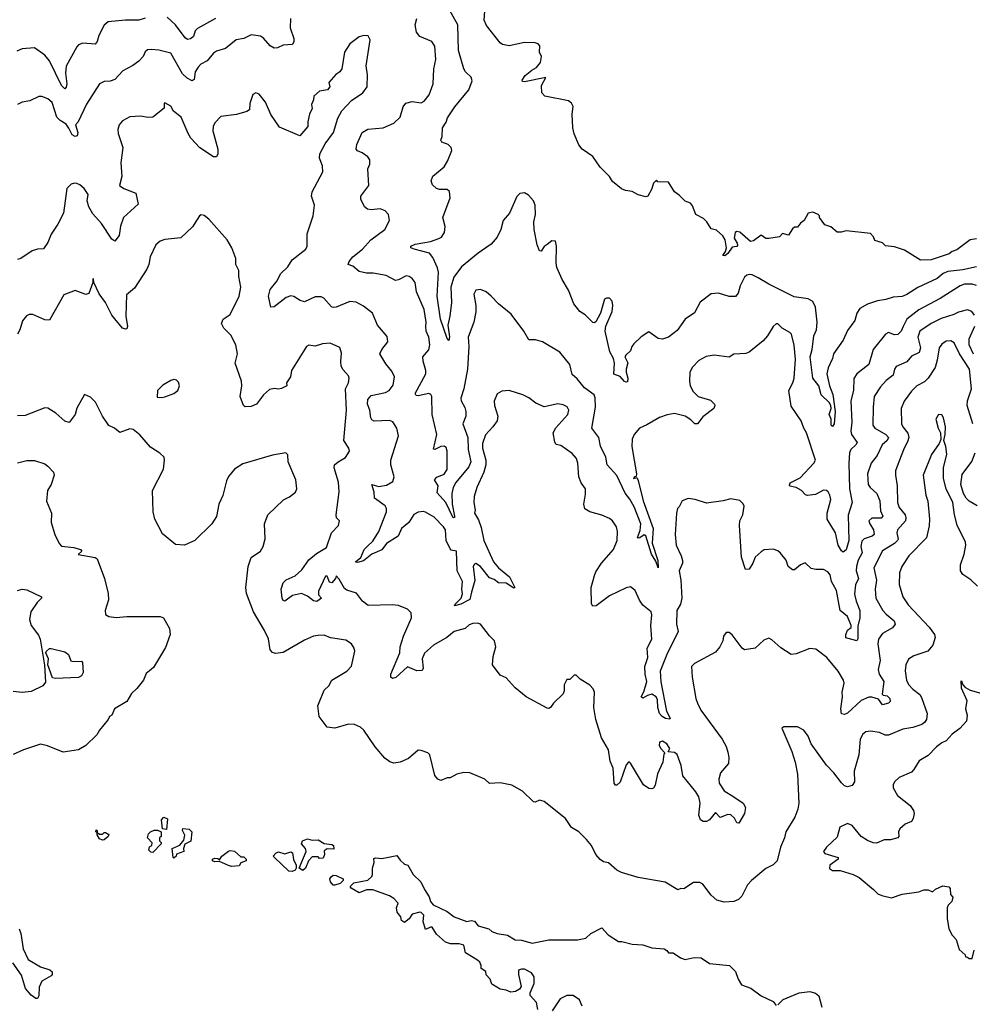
# Model space of a CAD drawing. Extents: x 2133489 to 2292442, y 756223 to 916462.
# Tile 40 of 256: x 2218738 to 2225017, y 786638 to 793128. Entities that reach past the tile are written whole.
import ezdxf

# ---------------------------------------------------------------- set-up
doc = ezdxf.new("R2010")
doc.units = 0

msp = doc.modelspace()

# ---------------------------------------------------------------- linework, layer by layer
at = {"layer": '0CON20XD'}
for points in [[(2225045, 791499.5), (2224955, 791480.3), (2224855, 791468.1), (2224825.6, 791454.4), (2224785, 791422.8), (2224657.6, 791362.4), (2224585, 791316.9), (2224555, 791304.3), (2224495, 791300), (2224447.2, 791282.8), (2224392.5, 791275), (2224325, 791252.9), (2224275.5, 791224.5), (2224255.4, 791194.6), (2224243.3, 791145), (2224195, 791080), (2224165, 791016), (2224101.4, 790925), (2224095.7, 790895), (2224066.6, 790833.4), (2224058.9, 790795), (2224074.7, 790714.7), (2224097.1, 790657.1), (2224112.7, 790545), (2224106, 790465), (2224095, 790446.2), (2224085.9, 790455.9), (2224085.6, 790495), (2224072.7, 790525), (2224085.8, 790565), (2224084.3, 790585), (2224072.5, 790605), (2224020, 790655), (2224004.2, 790715), (2223966.2, 790766.2), (2223947.8, 790905), (2223961.6, 790955), (2223973.3, 791045), (2223989.2, 791085), (2223994.5, 791135), (2223984, 791234), (2223965, 791270.4), (2223935, 791288), (2223842.1, 791302.1), (2223675, 791383.9), (2223605, 791427.8), (2223565, 791446.8), (2223545, 791449.1), (2223530, 791445), (2223515, 791430.8), (2223487.8, 791375), (2223474.3, 791325), (2223456.7, 791303.3), (2223415, 791303.3), (2223345, 791326.2), (2223295, 791321.9), (2223223.5, 791266.5), (2223185, 791196), (2223125, 791153.8), (2223071.4, 791078.6), (2223015, 791036), (2222975, 791022.5), (2222945.9, 791025.9), (2222885, 791070), (2222835, 791038.8), (2222785, 790992), (2222772.5, 790975), (2222763.8, 790945), (2222732.3, 790917.7), (2222726.7, 790905), (2222747, 790867), (2222734.4, 790825), (2222734.5, 790804.5), (2222747.3, 790765), (2222745, 790741.2), (2222735, 790738.1), (2222725, 790743.6), (2222695, 790777.1), (2222655, 790791.2), (2222659.6, 790865), (2222652.5, 790895), (2222628.9, 790938.9), (2222597.1, 791075), (2222602.2, 791107.8), (2222642.5, 791205), (2222648, 791245), (2222643.6, 791273.6), (2222625, 791292.5), (2222605, 791292.5), (2222592.5, 791285), (2222565.9, 791194.1), (2222535, 791137.5), (2222525, 791130), (2222515, 791132.5), (2222465, 791183.3), (2222430, 791205), (2222391.2, 791255), (2222356.2, 791345), (2222313.8, 791415), (2222278.8, 791495), (2222273.8, 791525), (2222276, 791635), (2222268.8, 791668.8), (2222245, 791670), (2222215, 791646.7), (2222196.1, 791633.9), (2222175, 791603.3), (2222163.3, 791605), (2222148, 791645), (2222128.8, 791745), (2222126.2, 791795), (2222138, 791845), (2222135.8, 791905.8), (2222123.8, 791935), (2222092.3, 791972.3), (2222065, 791986.2), (2222035, 791983.3), (2222015, 791963.3), (2221966, 791854), (2221925.8, 791804.2), (2221910.2, 791745), (2221886, 791694), (2221845, 791649.5), (2221760.7, 791589.3), (2221651.2, 791498.8), (2221598.7, 791431.3), (2221580.8, 791365), (2221584.4, 791265), (2221574.3, 791175), (2221560.6, 791115), (2221572, 791038), (2221566.7, 791013.3), (2221555, 791027.5), (2221511.1, 791155), (2221489.3, 791305), (2221498.2, 791465), (2221492.6, 791492.6), (2221460.2, 791560.2), (2221439.2, 791589.2), (2221338, 791615), (2221316.7, 791625), (2221316.7, 791635), (2221345, 791648.2), (2221445, 791665.5), (2221500, 791685), (2221518, 791695), (2221538.8, 791725), (2221543.3, 791765), (2221528, 791825), (2221576.1, 791953.9), (2221571.2, 791995), (2221555, 792009.2), (2221505, 792008.6), (2221485.6, 792015.6), (2221459.7, 792039.7), (2221450, 792065), (2221462.3, 792097.7), (2221535, 792158.8), (2221557.5, 792195), (2221586.7, 792265), (2221582.5, 792285), (2221562.5, 792305), (2221521.7, 792321.7), (2221513.9, 792333.9), (2221522.5, 792357.5), (2221524.3, 792415), (2221548.2, 792451.8), (2221558.2, 792481.8), (2221606.2, 792553.8), (2221698.6, 792665), (2221720.8, 792725), (2221715, 792750), (2221676, 792785), (2221665, 792803.3), (2221631.2, 792925), (2221626.2, 793095), (2221565.6, 793205)], [(2225045, 791683.3), (2225003, 791677), (2224915, 791611.4), (2224885, 791600), (2224865, 791584.5), (2224803.8, 791565), (2224745, 791544.4), (2224675, 791544), (2224568.9, 791608.9), (2224505, 791630), (2224445, 791637.5), (2224425, 791657.5), (2224375, 791672.5), (2224366.1, 791696.1), (2224345, 791718.8), (2224185, 791736.7), (2224153.3, 791726.7), (2224125, 791726.7), (2224085, 791762.5), (2224045, 791776.7), (2224010, 791825), (2224010, 791835), (2224000, 791845), (2223965, 791858.8), (2223935, 791853.3), (2223907.5, 791805), (2223885, 791787.5), (2223865, 791760), (2223845, 791760), (2223830.7, 791749.3), (2223805, 791707.5), (2223765, 791720), (2223745, 791697.5), (2223675, 791686.2), (2223655, 791686.7), (2223625, 791707.5), (2223575, 791670), (2223555, 791666.2), (2223485, 791728.8), (2223465, 791732.5), (2223453.3, 791725), (2223448.3, 791688.3), (2223468, 791655), (2223470, 791640), (2223465, 791633.3), (2223435, 791628.8), (2223405, 791586.7), (2223385, 791571.2), (2223372.5, 791575), (2223389.7, 791600.3), (2223397.5, 791625), (2223387, 791677), (2223373, 791703), (2223331.7, 791741.7), (2223295, 791750), (2223267.5, 791795), (2223245, 791817.5), (2223193.6, 791843.6), (2223171.7, 791901.7), (2223159.3, 791919.3), (2223125, 791932.5), (2223085, 791972.5), (2223053.6, 791993.6), (2223015, 792056.7), (2222945, 792060), (2222935, 792070), (2222915, 792050), (2222901.7, 792008.3), (2222877.5, 791965), (2222865, 791960), (2222815, 791972.9), (2222775, 791996.2), (2222731.7, 792001.7), (2222705, 792012.5), (2222645, 792062.5), (2222626.7, 792095), (2222565, 792156.7), (2222515.7, 792225.7), (2222445.4, 792275.4), (2222423.8, 792303.8), (2222392.9, 792375), (2222384.1, 792415.9), (2222378.6, 792505), (2222386, 792555), (2222375, 792577.5), (2222355, 792592.5), (2222200, 792625), (2222180, 792645), (2222177.5, 792695), (2222207, 792747), (2222065, 792719.2), (2222051.7, 792721.7), (2222049.7, 792730.3), (2222070.2, 792759.8), (2222114.4, 792795.6), (2222145, 792812), (2222170, 792845), (2222176.7, 792885), (2222163.8, 792915), (2222165.9, 792955.9), (2222155, 792970), (2222135, 792976.2), (2222065, 792977.5), (2221965, 792956.7), (2221920, 792965), (2221904, 792975), (2221815, 793090), (2221800, 793125), (2221808.9, 793245)], [(2220523, 793137), (2220520, 793075), (2220545.9, 793004.1), (2220546.1, 792983.9), (2220536.1, 792963.9), (2220475, 792960), (2220437, 792943), (2220415, 792940.8), (2220390, 792955), (2220345, 793007.1), (2220325, 793019.4), (2220265, 793027.8), (2220215, 793004.2), (2220165, 792994.4), (2220095, 792938.9), (2220035, 792921.1), (2220015, 792908.1), (2219975, 792858), (2219931.2, 792835), (2219913.7, 792816.3), (2219895.6, 792785), (2219889.4, 792735), (2219875, 792725.7), (2219841.7, 792741.7), (2219812.2, 792772.2), (2219735, 792906.9), (2219655, 792926.5), (2219605, 792932.2), (2219581.1, 792928.9), (2219565, 792916), (2219552.9, 792885), (2219524, 792855), (2219485, 792825.8), (2219418.3, 792791.7), (2219365.4, 792734.6), (2219335, 792723.5), (2219295, 792721.5), (2219264.3, 792705), (2219178.9, 792571.1), (2219124.6, 792455.4), (2219106.7, 792435), (2219122.2, 792385), (2219116.6, 792363.4), (2219105, 792359.2), (2219085, 792368.6), (2219062.2, 792412.2), (2219045, 792438.7), (2219005, 792463.4), (2218983.3, 792485), (2218951.4, 792581.4), (2218925, 792606.9), (2218885, 792621.2), (2218865, 792621.2), (2218805, 792594), (2218755, 792583.8), (2218725, 792568.8)], [(2219565, 793138.2), (2219523.9, 793126.1), (2219435, 793126.1), (2219321.2, 793115), (2219295, 793091.2), (2219260.5, 793025), (2219249.5, 792985), (2219235, 792966.9), (2219155.5, 792974.5), (2219126.8, 792963.2), (2219115, 792948.8), (2219045, 792822.5), (2219041.3, 792775), (2219049.6, 792705), (2219045, 792684), (2219035, 792672.2), (2219015, 792694.6), (2218935, 792856.7), (2218905, 792894.4), (2218835, 792942.9), (2218755, 792937.1)], [(2220028, 793135), (2219910.1, 793069.9), (2219895.3, 793054.7), (2219882.9, 793017.1), (2219865, 793002.5), (2219845, 792996.7), (2219829.1, 793009.1), (2219765, 793094.6), (2219710.9, 793145)], [(2225045, 791376), (2225015, 791385.3), (2224965, 791384.2), (2224935.7, 791374.3), (2224805, 791290.4), (2224665, 791216.7), (2224584.9, 791155.1), (2224561.6, 791105), (2224548.5, 791075), (2224525, 791053.3), (2224505, 791050), (2224465, 791065.7), (2224445, 791056), (2224364.4, 790955), (2224335.6, 790855), (2224255, 790793.3), (2224235, 790763.3), (2224233.9, 790685), (2224217.2, 790615), (2224222.1, 790475), (2224216, 790415), (2224221.2, 790395), (2224257.6, 790342.4), (2224250, 790325), (2224215.3, 790294.7), (2224207.4, 790272.6), (2224203.5, 790205), (2224207.6, 790035), (2224224.6, 789945), (2224198.1, 789861.9), (2224202.1, 789695), (2224185, 789634), (2224165, 789618), (2224155, 789627.5), (2224133.6, 789665), (2224115.4, 789745.4), (2224060.8, 789835), (2224060.3, 789875), (2224083.5, 789965), (2224078.4, 789995), (2224066, 790016), (2224055, 790024.6), (2224035, 790026.6), (2223982.4, 789997.6), (2223931.2, 789991.2), (2223916.6, 789996.6), (2223891.2, 790025), (2223855, 790044.3), (2223815, 790053.5), (2223811.2, 790061.2), (2223815.6, 790075), (2223881.8, 790108.2), (2223973.3, 790205), (2223983.5, 790225), (2223924.6, 790404.6), (2223905.4, 790435.4), (2223887.8, 790485), (2223821.9, 790581.9), (2223806.6, 790685), (2223834.6, 790735), (2223842.3, 790765), (2223850.7, 790890.7), (2223842.1, 790982.1), (2223824, 791055), (2223815, 791066), (2223764.2, 791094.2), (2223735, 791122.5), (2223725, 791122.5), (2223705, 791106.7), (2223668, 791045), (2223638.9, 791011.1), (2223545, 790936), (2223525, 790928), (2223445, 790922.5), (2223415, 790904), (2223315, 790917.5), (2223262.1, 790907.9), (2223215, 790880.8), (2223172.2, 790837.8), (2223155.6, 790805), (2223152.9, 790745), (2223157.5, 790715), (2223177.6, 790677.6), (2223210, 790645), (2223290.5, 790620.5), (2223317.5, 790595), (2223320, 790585), (2223313.8, 790565), (2223240.3, 790509.7), (2223205.7, 790464.3), (2223187.5, 790465), (2223161.7, 790491.7), (2223125, 790516), (2223055, 790532.9), (2223005.8, 790524.2), (2222955, 790505.8), (2222871.8, 790458.2), (2222823.7, 790436.3), (2222788.5, 790395), (2222775, 790363.3), (2222773.3, 790315), (2222804.3, 790135), (2222801.7, 790118.3), (2222790, 790115), (2222784.4, 790105), (2222805, 790110), (2222815, 790091.9), (2222847.4, 789957.4), (2222912.9, 789775), (2222907.2, 789677.2), (2222945, 789562.5), (2222945.6, 789515), (2222930, 789560), (2222903.5, 789605), (2222865, 789727.1), (2222855, 789733.1), (2222825, 789712.2), (2222815, 789710), (2222811.1, 789715), (2222828.4, 789761.6), (2222833.1, 789805), (2222787.9, 789917.9), (2222758.6, 789968.6), (2222727.9, 790007.9), (2222675, 790124), (2222610.9, 790195), (2222602.3, 790245), (2222566.3, 790316.3), (2222555.2, 790375.2), (2222509.5, 790435), (2222533.2, 790575), (2222531.1, 790635), (2222524.6, 790654.6), (2222460.6, 790700.6), (2222411.5, 790761.5), (2222378.9, 790788.9), (2222364, 790855), (2222297.6, 790937.6), (2222185, 791004), (2222137.7, 791017.7), (2222095, 791018.8), (2222062, 791075), (2221977.9, 791187.9), (2221895, 791256.2), (2221846.7, 791305), (2221812.5, 791335), (2221775, 791350), (2221743.9, 791346.1), (2221731.7, 791318.3), (2221743.6, 791243.6), (2221743.6, 791203.6), (2221730.8, 791135), (2221694.6, 791035.4), (2221698.8, 790975), (2221689.4, 790825), (2221666.6, 790695), (2221646.3, 790633.7), (2221648.4, 790615), (2221671.9, 790571.9), (2221679.4, 790545), (2221678.3, 790515), (2221658.1, 790465), (2221691.8, 790375), (2221694.8, 790294.8), (2221711.8, 790215), (2221698, 790182), (2221613, 790077), (2221594.8, 790045.2), (2221586, 790006), (2221588.7, 789935), (2221604.1, 789855.9), (2221603.3, 789846.7), (2221595, 789844), (2221546.8, 789946.8), (2221488.9, 790008.9), (2221496.6, 790055), (2221472.5, 790095), (2221487.1, 790112.9), (2221535, 790133.1), (2221555, 790162.5), (2221554.7, 790284.7), (2221548.7, 790308.7), (2221535, 790317.1), (2221515, 790314.6), (2221475, 790295.6), (2221465, 790297.5), (2221486.6, 790395), (2221457.5, 790525), (2221454.5, 790644.5), (2221447.9, 790657.9), (2221435.4, 790665.4), (2221365, 790649.7), (2221350.9, 790650.9), (2221343.8, 790663.8), (2221415.4, 790795), (2221416.1, 790815), (2221397.1, 790877.1), (2221395.3, 790905), (2221435, 790952.9), (2221441.1, 790985), (2221435.4, 791035), (2221417.8, 791075), (2221415.6, 791105.6), (2221417.7, 791135), (2221405, 791218.8), (2221354.6, 791334.6), (2221344.3, 791395), (2221325, 791422), (2221305, 791435.8), (2221285, 791439.2), (2221235, 791412.9), (2221215, 791408.6), (2221153, 791443), (2221067.9, 791457.9), (2221025, 791456.9), (2220975, 791468), (2220935, 791503.1), (2220904, 791515), (2220909.1, 791535), (2220935, 791564.6), (2220997.5, 791615), (2221052.4, 791677.6), (2221144, 791745), (2221176.7, 791805), (2221170, 791845), (2221147.3, 791867.3), (2221115, 791882), (2221055, 791874.4), (2221029.7, 791879.7), (2221010, 791895), (2220986, 791945), (2220986, 791965), (2221039.2, 792035), (2221033.8, 792145), (2221046, 792175), (2221046, 792205), (2221033.3, 792225), (2220995, 792250.8), (2220965, 792262.9), (2220955.8, 792275), (2220959.4, 792305), (2220996.3, 792383.7), (2221032.8, 792407.2), (2221135, 792415.6), (2221203.9, 792446.1), (2221245.6, 792485), (2221266.3, 792553.7), (2221282.8, 792577.2), (2221325, 792588.1), (2221385, 792579.4), (2221405, 792590.8), (2221437.4, 792632.6), (2221463.6, 792705), (2221468.9, 792805), (2221481.5, 792865), (2221474.4, 792954.4), (2221455, 792984), (2221375, 793017.5), (2221353.1, 793045), (2221344, 793095), (2221355.6, 793135)], [(2220633.3, 791716.7), (2220672.2, 791835), (2220682.5, 791905), (2220661.4, 791965), (2220666.3, 791993.7), (2220737.1, 792125), (2220734.4, 792165), (2220714.2, 792215.8), (2220715.7, 792245), (2220751.1, 792308.9), (2220806.1, 792383.9), (2220835, 792480), (2220862, 792528), (2220925, 792596), (2221000, 792645), (2221028, 792685), (2221030, 792765), (2221021.2, 792825), (2221047.5, 792995), (2221035, 793022.5), (2221006.4, 793023.6), (2220975, 793016), (2220915, 792970), (2220878.8, 792915), (2220862.5, 792805), (2220847.5, 792785), (2220822, 792768), (2220776.7, 792715), (2220783.3, 792685), (2220766.7, 792665), (2220715, 792656.7), (2220676.7, 792625), (2220675, 792600), (2220661.7, 792568.3), (2220666.1, 792543.9), (2220648.8, 792505), (2220636.7, 792455), (2220637.5, 792425), (2220585, 792363.3), (2220450.2, 792420.2), (2220393.9, 792503.9), (2220358.8, 792585), (2220317, 792637), (2220295, 792646.2), (2220274, 792635), (2220256, 792575), (2220252.5, 792535), (2220235, 792523.8), (2220166.9, 792503.1), (2220065, 792489.2), (2220025, 792448.8), (2220014.3, 792425), (2220011.4, 792395), (2220044, 792275), (2220043.8, 792245), (2220035, 792223.3), (2220015, 792224), (2219925, 792282.9), (2219866.9, 792346.9), (2219848, 792378), (2219802.9, 792485), (2219752.5, 792525), (2219735, 792557.5), (2219695, 792580), (2219690, 792575), (2219690, 792545), (2219615, 792486.2), (2219585, 792484), (2219535, 792491.5), (2219465, 792487.8), (2219415, 792460.8), (2219394.5, 792435.5), (2219385.6, 792405), (2219388.1, 792378.1), (2219419.2, 792285), (2219405.8, 792185), (2219410.6, 792095), (2219396.2, 792035), (2219424.3, 792015), (2219503.9, 791983.9), (2219518.8, 791911.2), (2219423.1, 791825), (2219402.7, 791767.3), (2219394.4, 791705), (2219365, 791668.6), (2219345, 791681.5), (2219278, 791785), (2219219.6, 791849.6), (2219194.7, 791895), (2219183.1, 791935), (2219189.4, 791975), (2219163.3, 792015), (2219135, 792040.6), (2219115, 792049.2), (2219099.3, 792050.7), (2219077, 792043), (2219050, 792015), (2219026.5, 791853.5), (2218990.5, 791779.5), (2218945.7, 791715), (2218925, 791660), (2218895, 791617.5), (2218855, 791616.7), (2218820, 791605), (2218746.1, 791553.9), (2218725, 791546.7)], [(2218755, 792937.1), (2218720.2, 792919.8)], [(2225019.6, 790465), (2224983.8, 790585), (2224985.4, 790615), (2225011.5, 790695), (2224999.2, 790825), (2224933.2, 790925), (2224897.3, 790997.3), (2224875, 791010.5), (2224845, 791009.1), (2224815, 790988.9), (2224797.9, 790965), (2224786, 790884), (2224770.9, 790835), (2224725, 790765.6), (2224701.7, 790741.7), (2224650.8, 790715), (2224615, 790679.4), (2224566.7, 790613.3), (2224547.8, 790565), (2224550.9, 790465), (2224558.2, 790445), (2224592.2, 790402.2), (2224597.4, 790375), (2224590.3, 790345), (2224567.5, 790305), (2224531.5, 790215), (2224511.5, 790155), (2224510.5, 790125), (2224521.5, 790055), (2224523.1, 789945), (2224535, 789912.5), (2224574.4, 789864.4), (2224579.2, 789845), (2224575.9, 789825), (2224524.4, 789765), (2224518.5, 789745), (2224527.3, 789705), (2224523.9, 789695), (2224505, 789676.7), (2224425, 789626.7), (2224368.8, 789515), (2224385.9, 789435), (2224375.5, 789375), (2224380, 789315), (2224426.8, 789235), (2224449.4, 789209.4), (2224501.9, 789165), (2224509.2, 789145), (2224489.8, 789120.2), (2224425, 789082), (2224399.2, 789045), (2224394.4, 789015), (2224410, 788905), (2224395.5, 788845), (2224402.3, 788815), (2224433.2, 788765), (2224422, 788682), (2224430, 788675), (2224455, 788671.4), (2224473.1, 788655), (2224476.4, 788635), (2224465, 788622.7), (2224425, 788612), (2224398.8, 788648.8), (2224355, 788663.1), (2224335, 788663.1), (2224285, 788641.1), (2224195, 788556.6), (2224175, 788548.9), (2224155, 788553.1), (2224150.5, 788585), (2224161.8, 788665), (2224159.5, 788695), (2224172.5, 788755), (2224167.9, 788775), (2224132.5, 788835), (2224058.8, 788925), (2223985, 788979.2), (2223945, 788982.5), (2223855, 788948), (2223823.3, 788945), (2223755, 788988.8), (2223695, 789041.2), (2223675, 789051.2), (2223642.1, 789037.9), (2223585, 788986.2), (2223515, 788973.8), (2223500, 788985), (2223435, 789073.3), (2223415, 789090), (2223395, 789090), (2223377.5, 789065), (2223372.5, 789035), (2223353.8, 788995), (2223325, 788958.8), (2223185, 788884.4), (2223166.9, 788865), (2223170, 788795), (2223194, 788655), (2223205, 788622.5), (2223227.7, 788577.7), (2223368.8, 788385), (2223395, 788337.5), (2223405, 788300), (2223412, 788265), (2223408.8, 788225), (2223356.6, 788163.4), (2223346.9, 788123.1), (2223348, 788095), (2223381.8, 788045), (2223445.7, 788005), (2223507.1, 787965), (2223522.5, 787935), (2223514.5, 787895.5), (2223478, 787832), (2223465, 787833.8), (2223449.2, 787865), (2223425, 787886.7), (2223405, 787889.5), (2223355, 787870), (2223325, 787903.3), (2223285.4, 787854.6), (2223265, 787843.3), (2223242.7, 787842.7), (2223224.6, 787854.6), (2223214.6, 787884.6), (2223223.8, 787965), (2223213.8, 788005), (2223195, 788038.6), (2223108.6, 788145), (2223096.9, 788213.1), (2223071.1, 788285), (2223055, 788298.1), (2223011.7, 788301.7), (2223023.3, 788325), (2223003.3, 788355), (2222975, 788373.8), (2222954.2, 788365.8), (2222954, 788345), (2222963.8, 788325), (2222990, 788295), (2222983.8, 788286.2), (2222978, 788235), (2222942.7, 788157.3), (2222926.4, 788083.6), (2222916.4, 788063.6), (2222905, 788057.5), (2222885, 788060), (2222850, 788085), (2222765, 788227.5), (2222755, 788237.5), (2222750, 788235), (2222735, 788217.5), (2222695, 788102), (2222675, 788082), (2222665, 788082), (2222655.5, 788095.5), (2222648.9, 788195), (2222630.6, 788240.6), (2222618.5, 788315), (2222573.9, 788393.9), (2222535.6, 788515), (2222521.9, 788595), (2222525.8, 788695), (2222517, 788717), (2222495, 788741.2), (2222431.2, 788781.2), (2222405, 788806.7), (2222391.7, 788808.3), (2222365, 788780), (2222345, 788780), (2222327.5, 788745), (2222326.7, 788705), (2222320, 788685), (2222257, 788623), (2222236.4, 788593.6), (2222225, 788587.5), (2222215, 788590), (2222075.9, 788665.9), (2222004.3, 788724.3), (2221945, 788790), (2221905, 788806.7), (2221855.5, 788875), (2221859.1, 788930.9), (2221876.9, 788995), (2221868.8, 789035), (2221835, 789066.7), (2221775, 789144), (2221755, 789150.8), (2221725, 789148.6), (2221701.3, 789138.7), (2221675, 789116.2), (2221601.2, 789095), (2221553.6, 789056.4), (2221466.2, 789005), (2221406.8, 788953.2), (2221391.9, 788915), (2221398.1, 788855), (2221390.6, 788839.4), (2221355, 788835.6), (2221295, 788862), (2221217.7, 788792.3), (2221195, 788785.6), (2221184.5, 788795), (2221184, 788815), (2221242.9, 788955), (2221246.9, 788995), (2221267.8, 789065), (2221320, 789185), (2221317.7, 789217.7), (2221295, 789243.3), (2221235, 789266.2), (2221195, 789272), (2221035, 789266.2), (2220998.8, 789295), (2220958.3, 789348.3), (2220895, 789368.1), (2220879.3, 789379.3), (2220845, 789441.2), (2220825, 789462.5), (2220818.8, 789445), (2220795, 789416.7), (2220780.7, 789420.7), (2220765, 789460), (2220755, 789460), (2220708.3, 789361.7), (2220708.3, 789338.3), (2220726.7, 789315), (2220695.8, 789294.2), (2220675, 789296.7), (2220635, 789328.8), (2220595, 789346.2), (2220536.1, 789333.9), (2220485, 789296.2), (2220475, 789300), (2220469.2, 789315), (2220462.5, 789375), (2220474, 789416), (2220495, 789435.6), (2220555, 789463.3), (2220597, 789503), (2220645, 789568.8), (2220695, 789610), (2220759.8, 789650.2), (2220794.4, 789745), (2220839.4, 789795), (2220847.1, 789825), (2220827.1, 789845), (2220824.6, 789864.6), (2220843.7, 790016.3), (2220838.8, 790078.8), (2220810, 790175), (2220813.3, 790193.3), (2220836.7, 790215), (2220886.6, 790243.4), (2220911.2, 790285), (2220906.7, 790305), (2220874.3, 790355), (2220891.9, 790555), (2220885.6, 790695), (2220905.6, 790735), (2220910, 790765), (2220905, 790780), (2220869.5, 790819.5), (2220858, 790845), (2220854.3, 790875), (2220859.7, 790929.7), (2220847.7, 790967.7), (2220785, 790996), (2220735, 790992.5), (2220685, 790975.8), (2220645, 790982.5), (2220628.8, 790975), (2220530.6, 790815), (2220524, 790775), (2220497.5, 790735), (2220500, 790715), (2220465, 790697.5), (2220445, 790693.3), (2220418.3, 790698.3), (2220385, 790690), (2220344.2, 790655), (2220299.4, 790595), (2220265, 790578.5), (2220225, 790576), (2220212.5, 790585), (2220190.6, 790645), (2220201.4, 790715), (2220199.4, 790745), (2220158.6, 790865), (2220174.4, 790925), (2220163.8, 790985), (2220129.5, 791049.5), (2220084.5, 791094.5), (2220068, 791125), (2220078.8, 791155), (2220126.2, 791185), (2220184.3, 791305), (2220196.7, 791365), (2220182, 791435), (2220183.8, 791475), (2220163.3, 791515), (2220163.3, 791555), (2220136.7, 791625), (2220106.1, 791676.1), (2219985, 791813.3), (2219955, 791837.5), (2219935, 791842.5), (2219923.9, 791836.1), (2219877, 791763), (2219800, 791690), (2219695, 791679.2), (2219665, 791668), (2219635, 791643.8), (2219597.5, 791565), (2219588.9, 791515), (2219575.4, 791484.6), (2219495, 791358), (2219442.9, 791315), (2219436.9, 791175), (2219450, 791105), (2219445, 791091.4), (2219435, 791087.8), (2219415, 791095.5), (2219345, 791180), (2219305, 791264), (2219261.7, 791321.7), (2219227.5, 791395), (2219225, 791420), (2219220, 791420), (2219220, 791395), (2219195, 791322.5), (2219175, 791317.5), (2219105, 791343.8), (2219030, 791315), (2218935, 791148), (2218905, 791150.8), (2218825, 791185.8), (2218800, 791185), (2218783, 791177), (2218756.1, 791143.9), (2218738.8, 791085), (2218723.3, 791055)], [(2225031.7, 791181.7), (2225014.6, 791204.6), (2224985, 791215.5), (2224925, 791201.5), (2224895, 791184.7), (2224812, 791158), (2224745, 791125.4), (2224671.8, 791075), (2224658.8, 791035), (2224674.7, 790965), (2224667.3, 790935), (2224615, 790909.3), (2224585, 790872.7), (2224515, 790841.4), (2224504.6, 790825.4), (2224496.2, 790785), (2224449.9, 790750.1), (2224410.8, 790709.2), (2224370, 790645), (2224362.7, 790575), (2224362.2, 790455), (2224374.4, 790435), (2224447.1, 790395), (2224465.4, 790375), (2224456.2, 790355), (2224422.4, 790325), (2224389.2, 790255), (2224349.5, 790205), (2224325.4, 790134.6), (2224330.9, 790065), (2224343.8, 790045), (2224387.9, 790005), (2224407, 789957), (2224410.6, 789890.6), (2224427.5, 789855), (2224415, 789843.2), (2224355, 789841.8), (2224335.6, 789825), (2224341.2, 789805), (2224366.5, 789765), (2224369.1, 789735), (2224356, 789724), (2224304.4, 789705.6), (2224289.4, 789690.6), (2224282.4, 789655), (2224290.8, 789615), (2224265.2, 789565), (2224252.7, 789525), (2224251.6, 789495), (2224266.7, 789445), (2224246.3, 789403.7), (2224240.8, 789340.8), (2224251.4, 789295), (2224275.4, 789234.6), (2224275.3, 789185), (2224261.5, 789131.5), (2224262, 789048), (2224255, 789033.3), (2224183, 789053), (2224183, 789073), (2224195, 789103.3), (2224217.9, 789122.1), (2224218.5, 789135), (2224193.6, 789195), (2224145, 789233.1), (2224135.7, 789294.3), (2224121.3, 789365), (2224088.8, 789425), (2224079.3, 789469.3), (2224065, 789488.1), (2224035, 789504.3), (2223985, 789504.3), (2223955, 789510.8), (2223915, 789547.5), (2223885, 789535.8), (2223845, 789501.2), (2223831.2, 789501.2), (2223803.1, 789523.1), (2223788.9, 789565), (2223751.7, 789611.7), (2223735, 789626.7), (2223705, 789637.5), (2223645, 789633.3), (2223625, 789620), (2223586.2, 789585), (2223571.2, 789545), (2223545, 789507.5), (2223522.5, 789505), (2223496, 789585), (2223481.8, 789795), (2223484.6, 789825), (2223505.4, 789865), (2223512.5, 789922.5), (2223507.3, 789937.3), (2223485, 789958), (2223425, 789970), (2223375, 789956.7), (2223265, 789941.4), (2223190, 789965), (2223145, 789971.2), (2223104.1, 789955.9), (2223085, 789917.5), (2223074.1, 789905.9), (2223067.5, 789875), (2223057.5, 789735), (2223064.7, 789664.7), (2223098.9, 789595), (2223107, 789563), (2223105.7, 789545), (2223084.4, 789495), (2223095.4, 789435), (2223102.4, 789315), (2223094.4, 789275.6), (2223070.4, 789235), (2223067.5, 789145), (2223078.1, 789095), (2223003.2, 788945), (2222960, 788835), (2222963.3, 788763.3), (2223001.2, 788571.2), (2223026.4, 788523.6), (2223022.5, 788517.5), (2222995, 788523.1), (2222973.5, 788535), (2222955.5, 788555), (2222944.7, 788595), (2222941.8, 788645), (2222932.2, 788665), (2222905, 788681.8), (2222875.4, 788674.6), (2222845, 788656), (2222834, 788665), (2222852.5, 788697.5), (2222871.1, 788765), (2222860.3, 788815), (2222859.2, 788865), (2222878.3, 788925), (2222873.3, 788985), (2222904.7, 789045), (2222898.2, 789135), (2222905.4, 789205), (2222900, 789225), (2222845, 789270), (2222823.2, 789303.2), (2222795, 789366.7), (2222765, 789390), (2222735, 789383.8), (2222625, 789330.8), (2222537.5, 789265), (2222515, 789262), (2222507, 789277), (2222504.5, 789385), (2222526.7, 789465), (2222535, 789488), (2222573.7, 789546.3), (2222652.9, 789635), (2222677.1, 789695), (2222679.4, 789755), (2222671.9, 789785), (2222645, 789824), (2222625, 789840.8), (2222575, 789862), (2222495, 789884.4), (2222462, 789905), (2222455.6, 789935), (2222468.5, 790001.5), (2222468.2, 790035), (2222439.2, 790075), (2222423.1, 790115), (2222416.9, 790205), (2222408.6, 790235), (2222378.9, 790268.9), (2222305, 790322.5), (2222275, 790328.8), (2222265, 790343.3), (2222254.5, 790405.5), (2222272.9, 790437.1), (2222350, 790525), (2222356.7, 790555), (2222346.2, 790576.2), (2222319.3, 790589.3), (2222285, 790595.7), (2222195, 790575.8), (2222140.3, 790600.3), (2222095, 790636.2), (2222055, 790656.2), (2221965, 790683.3), (2221915, 790680), (2221885, 790662.5), (2221865.9, 790614.1), (2221867.5, 790585), (2221889.4, 790515), (2221884.2, 790485), (2221857.5, 790445), (2221809.1, 790390.9), (2221789.2, 790335), (2221789.2, 790305), (2221811.1, 790225), (2221810, 790195), (2221797.8, 790145), (2221751.4, 790045), (2221734.4, 789985.6), (2221731.1, 789945), (2221740, 789895), (2221736, 789875), (2221761.7, 789831.7), (2221780.4, 789780.4), (2221798, 789695), (2221860.3, 789555), (2221894.8, 789514.8), (2221967.5, 789455), (2222002.5, 789385), (2221995, 789381.2), (2221945, 789413.1), (2221895, 789417.1), (2221865, 789439.2), (2221835, 789448.6), (2221775.3, 789525), (2221745, 789542.9), (2221735, 789539.5), (2221726.8, 789523.2), (2221737.4, 789432.6), (2221715.9, 789354.1), (2221704.1, 789305.9), (2221645, 789276.5), (2221604.5, 789264.5), (2221608.1, 789275), (2221648, 789315), (2221657.2, 789342.8), (2221652, 789375), (2221657.4, 789425), (2221620.9, 789495), (2221617.8, 789625), (2221582.7, 789632.7), (2221575, 789640), (2221550, 789695), (2221544.6, 789765), (2221532.3, 789785), (2221470.2, 789850.2), (2221412.5, 789882.5), (2221396.7, 789886.7), (2221365, 789882.5), (2221335, 789866.4), (2221304.1, 789815), (2221255, 789775.4), (2221232.7, 789725), (2221155, 789676.1), (2221125.7, 789634.3), (2221059.5, 789605), (2221005, 789560.4), (2220965, 789550.8), (2220952, 789555), (2220987.1, 789582.9), (2221007.9, 789635), (2221031.6, 789658.4), (2221065, 789691.1), (2221106, 789755), (2221156.7, 789885), (2221155.8, 789905.8), (2221146.4, 789925), (2221077.1, 789975), (2221074.4, 790015), (2221060, 790065), (2221105, 790052), (2221155, 790060.5), (2221197.8, 790085), (2221205.6, 790115), (2221184.5, 790195), (2221183.6, 790225), (2221235.6, 790385), (2221224.4, 790435), (2221196.6, 790476.6), (2221175, 790485.6), (2221075, 790482.9), (2221059.8, 790489.8), (2221052.3, 790505), (2221046.5, 790555), (2221030.9, 790595), (2221032.5, 790625), (2221055, 790652.1), (2221149.2, 790670.8), (2221172.9, 790685), (2221200.7, 790719.3), (2221208, 790775), (2221190.9, 790810.9), (2221150.7, 790859.3), (2221112.5, 790925), (2221124.3, 790955), (2221165.6, 791005), (2221160.3, 791040.3), (2221096.9, 791115), (2221063.2, 791193.2), (2221005, 791240), (2220955, 791266.9), (2220915, 791271.1), (2220825, 791232.9), (2220805, 791230.6), (2220794.2, 791235), (2220742.4, 791292.4), (2220725, 791300.6), (2220685, 791301.4), (2220615, 791268.6), (2220587.6, 791277.6), (2220545, 791304.3), (2220525, 791308.1), (2220495, 791297.5), (2220415, 791236.2), (2220393, 791233), (2220379.1, 791305), (2220389.7, 791350.3), (2220435, 791406.7), (2220456.4, 791453.6), (2220505, 791499.2), (2220534.3, 791545), (2220624.3, 791615.7), (2220632, 791635), (2220633.3, 791716.7)], [(2225024.2, 790924.2), (2224995.6, 790985), (2224996.4, 791025), (2225032.9, 791107.1)], [(2219675, 790637.5), (2219695, 790643.3), (2219755, 790663.8), (2219780, 790685), (2219792.5, 790715), (2219785, 790740), (2219773, 790753), (2219755, 790757.5), (2219735, 790750), (2219681.7, 790718.3), (2219647.5, 790685), (2219645, 790640), (2219675, 790637.5)], [(2225051.1, 789395), (2225006.8, 789436.8), (2224955, 789472.1), (2224938, 789495), (2224938.1, 789535), (2224964.1, 789605.9), (2224974.5, 789665), (2224972.5, 789685), (2224916.9, 789796.9), (2224898.5, 789865), (2224887.9, 789945), (2224844.5, 790035), (2224827.9, 790105), (2224826.4, 790173.6), (2224848.6, 790265), (2224842.5, 790315), (2224830, 790355), (2224838.8, 790395), (2224839.2, 790445), (2224827.1, 790505), (2224815, 790523.3), (2224795, 790526.7), (2224776.2, 790495), (2224791.2, 790435), (2224806.7, 790405), (2224809.3, 790360.7), (2224798.8, 790335), (2224748.7, 790261.3), (2224692.5, 790125), (2224711.1, 789995), (2224723.3, 789955), (2224735.6, 789835), (2224732.5, 789792.5), (2224715, 789714), (2224598.1, 789595), (2224552.2, 789525), (2224537.4, 789482.6), (2224534.6, 789405), (2224558.8, 789325), (2224595, 789272.2), (2224732.5, 789125), (2224766.6, 789076.6), (2224772.2, 789055), (2224756.4, 789005), (2224723.1, 788966.9), (2224631.2, 788935), (2224597.2, 788912.8), (2224579.4, 788875), (2224573.4, 788836.6), (2224583.1, 788775), (2224596.3, 788746.3), (2224624.3, 788715), (2224670.5, 788680.5), (2224681.2, 788661.2), (2224718.9, 788555), (2224714.4, 788515), (2224702.5, 788495), (2224685, 788482.9), (2224625, 788463.5), (2224558.3, 788451.7), (2224465, 788412.2), (2224442.8, 788412.8), (2224405, 788430.5), (2224345, 788438.2), (2224315, 788433.3), (2224295, 788418.6), (2224278.2, 788385), (2224268.3, 788281.7), (2224238.2, 788175), (2224241.2, 788105), (2224225, 788080), (2224195, 788071.4), (2224175, 788078.6), (2224155, 788097.1), (2224104.6, 788164.6), (2224055.4, 788215.4), (2223955.6, 788355), (2223935, 788406.7), (2223906.7, 788445), (2223865, 788466.2), (2223775, 788466.7), (2223761.7, 788458.3), (2223828, 788305), (2223849.2, 788235), (2223863.9, 788156.1), (2223872.5, 787965), (2223867.5, 787925), (2223847.5, 787872.5), (2223787.1, 787775), (2223779.4, 787735), (2223751.8, 787675), (2223731.2, 787585), (2223705, 787558), (2223657, 787533), (2223560.8, 787455), (2223535.7, 787425), (2223497.9, 787352.1), (2223475, 787330), (2223444.2, 787315.8), (2223381.7, 787311.7), (2223333.3, 787325), (2223295, 787358), (2223240.7, 787430.7), (2223221.2, 787441.2), (2223179.1, 787440.9), (2223115, 787398.8), (2223095, 787402.5), (2223075, 787393.8), (2222992.3, 787442.3), (2222814.4, 787474.4), (2222705, 787506.7), (2222673.1, 787523.1), (2222620, 787570), (2222585, 787577.5), (2222565, 787592.5), (2222535, 787626), (2222506, 787686), (2222474, 787725), (2222424.3, 787774.3), (2222375, 787803.8), (2222335, 787863.3), (2222196.1, 787976.1), (2222165, 787983.3), (2222135, 787971.2), (2222125, 787973.3), (2222052.3, 788042.3), (2221981.7, 788081.7), (2221905, 788098.8), (2221835, 788093.3), (2221805, 788122.5), (2221705, 788163.3), (2221665, 788166.2), (2221620, 788155), (2221575, 788131.2), (2221555, 788130), (2221515, 788112.5), (2221495, 788122.5), (2221475, 788147.5), (2221441.7, 788281.7), (2221427.5, 788295), (2221385, 788312), (2221365, 788313.8), (2221301.3, 788258.7), (2221245, 788234.2), (2221205, 788227.5), (2221176.8, 788236.8), (2221145, 788261.4), (2221080.8, 788335), (2221006.7, 788445), (2220984.6, 788464.6), (2220945, 788482.9), (2220905, 788485.7), (2220815, 788459.2), (2220765, 788464), (2220712, 788535), (2220704.3, 788605), (2220745, 788710), (2220775, 788736.7), (2220795.8, 788774.2), (2220893.8, 788835), (2220925, 788867.5), (2220947.5, 788965), (2220943.8, 788985), (2220925, 789013.3), (2220887.9, 789037.9), (2220786.1, 789053.9), (2220745, 789072), (2220705, 789070), (2220675, 789064.3), (2220615, 789038.1), (2220475, 788956.7), (2220425, 788950), (2220405, 788957.5), (2220390, 788975), (2220378, 789048), (2220351.8, 789101.8), (2220280, 789225), (2220234.3, 789345), (2220229.2, 789385), (2220243.3, 789525), (2220265, 789583.8), (2220325.7, 789624.3), (2220342, 789655), (2220356.1, 789706.1), (2220351.2, 789805), (2220373.8, 789865), (2220476.1, 789963.9), (2220515.8, 789984.2), (2220556.7, 790015), (2220566, 790035), (2220558.6, 790095), (2220508, 790215), (2220505, 790260), (2220493, 790273), (2220405, 790257.5), (2220209.1, 790200.9), (2220154, 790165), (2220115, 790118), (2220101.1, 790088.9), (2220076.9, 789993.1), (2220050, 789935), (2220035.7, 789854.3), (2220004.3, 789805.7), (2219893.3, 789695), (2219824.3, 789665.7), (2219765, 789668), (2219679.1, 789739.1), (2219628.6, 789835), (2219618.1, 789885), (2219614.4, 790025), (2219685.7, 790165), (2219693.3, 790225), (2219690, 790245), (2219661.7, 790271.7), (2219600.3, 790310.3), (2219531.2, 790391.2), (2219487, 790427), (2219465, 790431.2), (2219398.3, 790408.3), (2219362.5, 790435), (2219325, 790452.5), (2219284.4, 790514.4), (2219237.9, 790607.9), (2219205, 790640), (2219165, 790657.5), (2219115, 790567.5), (2219103.3, 790525), (2219065, 790473.8), (2219035, 790481.2), (2218977.5, 790535), (2218925, 790567.5), (2218905, 790570), (2218775, 790520), (2218725, 790516.7)], [(2225048.5, 789925), (2224995, 789955.3), (2224975.3, 789975), (2224958.7, 790005), (2224941.3, 790065), (2224949.4, 790130.6), (2225014.2, 790215.8), (2225035, 790273.3)], [(2218725, 790207.5), (2218785, 790222.9), (2218835, 790222.5), (2218905, 790200), (2218925, 790186.2), (2218961.2, 790145), (2218966.2, 790125), (2218945.8, 790064.2), (2218922, 790025), (2218914.2, 789955), (2218948, 789875), (2218946.4, 789813.6), (2218970, 789735), (2218998.8, 789675), (2219015, 789658.8), (2219095, 789649.2), (2219140, 789635), (2219147.5, 789625), (2219123.8, 789603.8), (2219235, 789582.5), (2219248.8, 789575), (2219297.1, 789445), (2219321.2, 789345), (2219323.8, 789305), (2219301.2, 789235), (2219305, 789207.5), (2219325, 789194), (2219375, 789188.8), (2219445, 789194.2), (2219665, 789193.8), (2219685.8, 789185.8), (2219725.7, 789115.7), (2219730.8, 789075), (2219699.8, 788990.2), (2219621.2, 788858.8), (2219594.4, 788835.6), (2219571.2, 788818.8), (2219553.8, 788775), (2219510.5, 788719.5), (2219475, 788686), (2219444.3, 788635), (2219363.3, 788585), (2219346.7, 788545), (2219330, 788535), (2219321.2, 788515), (2219265, 788446), (2219246.2, 788413.8), (2219174, 788345), (2219125, 788316), (2219025, 788300), (2218921.7, 788341.7), (2218875, 788352), (2218763.6, 788316.4), (2218696, 788284)], [(2218723.1, 789366.9), (2218755, 789375.6), (2218785, 789370.8), (2218882.5, 789325), (2218882.5, 789315), (2218854.2, 789285.8), (2218812.5, 789225), (2218802.5, 789175), (2218814.5, 789134.5), (2218861.7, 789071.7), (2218874.4, 789045), (2218902.9, 788872.9), (2218909.3, 788760.7), (2218891.7, 788738.3), (2218815, 788699.4), (2218754.5, 788694.5), (2218695, 788700)], [(2218975, 788786.2), (2218955, 788791.2), (2218923.3, 788875), (2218928.8, 788915), (2218910, 788955), (2218914.2, 788965.8), (2218935, 788982.5), (2218945, 788983.3), (2219035, 788960.8), (2219060, 788945), (2219075, 788902.5), (2219095, 788897.5), (2219145, 788900), (2219151.7, 788891.7), (2219156.7, 788825), (2219145, 788803.8), (2219125, 788792), (2218975, 788786.2)], [(2225075, 788687.5), (2225005, 788706.7), (2224973.6, 788723.6), (2224951.7, 788751.7), (2224950, 788765), (2224941.7, 788768.3), (2224943.3, 788725), (2224980.7, 788640.7), (2224972.5, 788585), (2224982, 788545), (2224977.5, 788505), (2224934.5, 788455.5), (2224885, 788419.4), (2224845, 788375.7), (2224815, 788361.5), (2224780.6, 788335), (2224725, 788278.6), (2224666.4, 788243.6), (2224631.9, 788185), (2224615, 788168.1), (2224535, 788132.5), (2224504.5, 788105.5), (2224495.7, 788085), (2224495.8, 788065), (2224524.4, 788015), (2224607.9, 787947.9), (2224628.1, 787915), (2224633.1, 787895), (2224626.3, 787863.7), (2224615, 787843.8), (2224573.8, 787825), (2224538.8, 787795), (2224530.8, 787775), (2224532.5, 787745), (2224526.2, 787735), (2224476.6, 787723.4), (2224435, 787723.2), (2224385, 787701.1), (2224363.7, 787703.7), (2224327, 787717), (2224284.6, 787744.6), (2224225, 787816.9), (2224195, 787830.8), (2224144.2, 787805.8), (2224125, 787740), (2224056.2, 787675), (2224036.2, 787645), (2224045, 787631.4), (2224132.5, 787605), (2224133.3, 787595), (2224077.5, 787555), (2224075, 787532.5), (2224095, 787521.2), (2224145, 787520.8), (2224232.5, 787495), (2224270, 787475), (2224366, 787396), (2224395, 787367.5), (2224420, 787355), (2224485, 787340), (2224555, 787363.3), (2224665, 787380), (2224696.4, 787393.6), (2224725, 787393.8), (2224755, 787380), (2224775, 787396.7), (2224821.7, 787418.3), (2224863, 787413), (2224871.7, 787401.7), (2224873, 787363), (2224887.5, 787345), (2224881.2, 787315), (2224857.7, 787292.3), (2224850, 787275), (2224851.2, 787205), (2224861.2, 787135), (2224883.8, 787093.8), (2224910, 787065), (2224930, 787000), (2224970, 786965), (2224971.7, 786951.7), (2224985, 786950), (2224995, 786940), (2225015, 786940)], [(2219705, 787790), (2219680, 787795), (2219672.5, 787855), (2219688.3, 787871.7), (2219711.7, 787861.7), (2219705, 787790)], [(2219285, 787720), (2219265, 787730), (2219250, 787755), (2219250, 787770), (2219240, 787775), (2219241.7, 787788.3), (2219250, 787785), (2219250, 787770), (2219265, 787760), (2219285, 787760), (2219295, 787770), (2219305, 787770), (2219325, 787757.5), (2219322.5, 787745), (2219295, 787722.5), (2219285, 787720)], [(2219615, 787640), (2219601.7, 787641.7), (2219590, 787655), (2219593, 787677), (2219610, 787685), (2219611.7, 787701.7), (2219580, 787735), (2219588.3, 787761.7), (2219600, 787775), (2219625, 787786.2), (2219646.4, 787786.4), (2219670, 787775), (2219670, 787745), (2219660, 787735), (2219660, 787715), (2219670, 787705), (2219670, 787695), (2219615, 787640)], [(2219755, 787602.5), (2219750, 787605), (2219742.5, 787665), (2219793.6, 787686.4), (2219820.7, 787719.3), (2219827, 787753), (2219812.5, 787785), (2219813.6, 787796.4), (2219855, 787792.5), (2219872.5, 787775), (2219866.1, 787713.9), (2219827, 787693), (2219817.5, 787665), (2219820, 787645), (2219771.7, 787628.3), (2219770, 787615), (2219755, 787602.5)], [(2220605, 787520), (2220580, 787535), (2220627.5, 787645), (2220622.5, 787665), (2220596.2, 787695), (2220602.5, 787715), (2220635, 787728), (2220665, 787720), (2220705, 787722.5), (2220745, 787697.5), (2220795, 787692.5), (2220807.5, 787685), (2220808.3, 787661.7), (2220765, 787662.5), (2220745, 787650), (2220747.5, 787625), (2220738.3, 787601.7), (2220715, 787600), (2220705, 787610), (2220665, 787610), (2220642.5, 787585), (2220622.5, 787535), (2220605, 787520)], [(2220135, 787547.5), (2220115, 787552.5), (2220055, 787580), (2220025, 787577.5), (2220010, 787585), (2220010, 787595), (2220025, 787602.5), (2220045, 787600), (2220055, 787590), (2220070, 787615), (2220115, 787647.5), (2220125, 787652.5), (2220155, 787647.5), (2220195, 787610), (2220215, 787610), (2220230, 787595), (2220230, 787585), (2220195, 787570), (2220185, 787550), (2220135, 787547.5)], [(2220535, 787513.3), (2220512.5, 787515), (2220417.5, 787605), (2220410, 787615), (2220426.1, 787633.9), (2220445, 787643.8), (2220485, 787630), (2220525, 787642.5), (2220536.4, 787636.4), (2220543, 787593), (2220560, 787555), (2220560, 787535), (2220555, 787522.5), (2220535, 787513.3)], [(2222152.5, 786605), (2222145, 786650), (2222103.6, 786696.4), (2222103.8, 786715), (2222130, 786775), (2222129.3, 786819.3), (2222111.2, 786845), (2222065, 786870), (2222045, 786870.8), (2222026.2, 786863.8), (2222025.7, 786835), (2222043.3, 786755), (2222031.7, 786738.3), (2222007, 786723), (2221975, 786717.5), (2221945, 786732.5), (2221905, 786737.5), (2221850.7, 786770.7), (2221840, 786805), (2221813, 786833), (2221810, 786855), (2221780, 786875), (2221780, 786895), (2221770, 786915), (2221755, 786930), (2221677, 786977), (2221665, 787027.5), (2221635, 787036.7), (2221577, 787037), (2221545, 787047.5), (2221485, 787100), (2221457, 787147), (2221445, 787147.5), (2221412.5, 787132.5), (2221397.5, 787185), (2221402.5, 787225), (2221385, 787243.3), (2221375, 787246.2), (2221325, 787232.5), (2221305, 787202.5), (2221275, 787177.5), (2221255, 787190), (2221250, 787215), (2221226.7, 787245), (2221222.5, 787275), (2221232.5, 787305), (2221205, 787336.7), (2221175, 787353.3), (2221065, 787392.5), (2221025, 787392.5), (2220975, 787372.5), (2220923.6, 787403.6), (2220917.5, 787415), (2220940, 787440), (2221033.9, 787456.1), (2221058.9, 787481.1), (2221064.2, 787495), (2221063.1, 787535), (2221074, 787574), (2221071.7, 787598.3), (2221086.4, 787603.6), (2221125, 787600), (2221225, 787620), (2221245, 787587.5), (2221275, 787562.5), (2221297.5, 787555), (2221332.5, 787495), (2221381.2, 787445), (2221406, 787396)], [(2220815, 787423.3), (2220803.9, 787423.9), (2220787.5, 787445), (2220782.5, 787465), (2220790.7, 787479.3), (2220805, 787490), (2220825, 787487.5), (2220870, 787465), (2220870, 787455), (2220850, 787435), (2220815, 787423.3)], [(2221406, 787396), (2221437, 787347), (2221446.7, 787315), (2221462.5, 787295), (2221555, 787250), (2221602.5, 787215), (2221685, 787183.3), (2221715, 787190), (2221735, 787186.7), (2221760, 787155), (2221830, 787135), (2221849.3, 787119.3), (2221884.2, 787104.2), (2221953.9, 787093.9), (2222004.3, 787064.3), (2222045, 787062), (2222115, 787041.2), (2222225.9, 787064.1), (2222415, 787064), (2222470, 787075), (2222502.5, 787105), (2222575, 787143.3), (2222616.1, 787096.1), (2222685, 787053.3), (2222707, 787053), (2222775, 787033.8), (2222845, 787030), (2222905, 787010), (2222985, 787003.3), (2223003.3, 786993.3), (2223015, 786977.5), (2223045, 786977.5), (2223092.5, 786945), (2223125, 786933.8), (2223183.6, 786946.4), (2223230, 786945), (2223285, 786906.7), (2223417.5, 786895), (2223456.7, 786855), (2223474.1, 786804.1), (2223495, 786767.5), (2223557.5, 786745), (2223625, 786693.8), (2223705, 786657.5), (2223725, 786631.2)], [(2218734.5, 787135), (2218745.4, 787105), (2218761.9, 787005), (2218794.6, 786934.6), (2218875.5, 786885.5), (2218937.5, 786865), (2218951.7, 786851.7), (2218953.3, 786835), (2218946.7, 786825), (2218885, 786790), (2218867.7, 786752.3), (2218863.8, 786695), (2218855, 786677.5), (2218845, 786676.7), (2218815, 786698.8), (2218777.5, 786742.5), (2218750.3, 786830.3), (2218692.7, 786912.7)], [(2225015, 786940), (2225030, 786995)], [(2223735, 786633.8), (2223770.4, 786669.6), (2223875, 786714.4), (2223945, 786723.8), (2223982.5, 786712.5), (2224004.2, 786694.2), (2224025, 786620)], [(2222446.2, 786626.2), (2222427.7, 786667.7), (2222385.8, 786695.8), (2222345, 786696.7), (2222300, 786675), (2222246.7, 786595)]]:
    msp.add_lwpolyline(points, dxfattribs=at)

doc.saveas('drawing.dxf')
